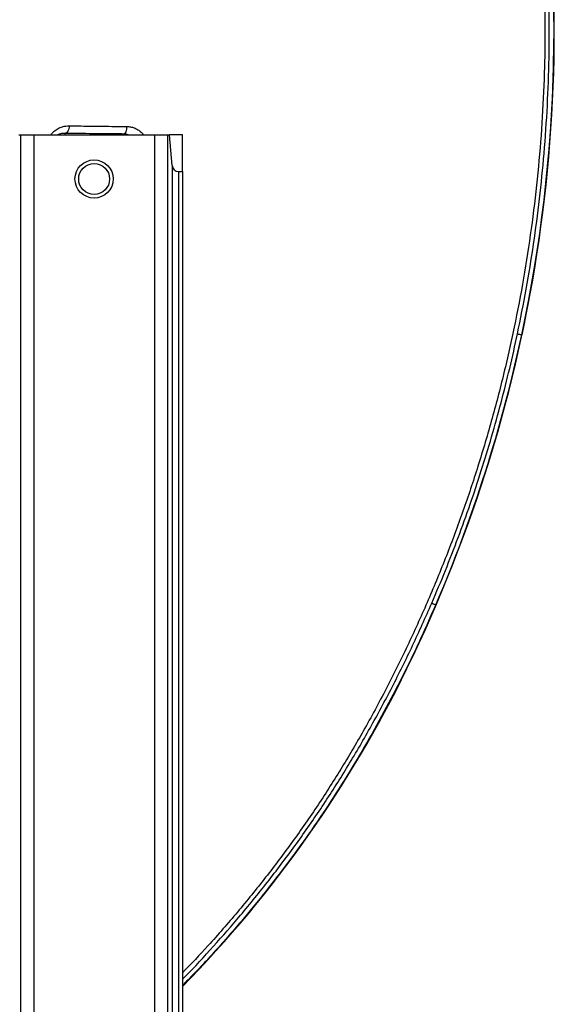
# Model space of a CAD drawing. Header units: millimetres. Extents: x 1000 to 2763, y 673 to 2898.
# Tile 8 of 18: x 2399 to 2763, y 1213 to 1882. Entities that reach past the tile are written whole.
import ezdxf

# ---------------------------------------------------------------- set-up
doc = ezdxf.new("R2010")
doc.units = ezdxf.units.MM

msp = doc.modelspace()

# ---------------------------------------------------------------- linework, layer by layer
at = {"color": 7, "linetype": 'Continuous', "lineweight": 25}
for p, q in [((2398.7, 1803.48), (2399.94, 1803.48)), ((2399.94, 1803.48), (2399.94, 693.48)), ((2399.94, 1803.48), (2408.91, 1803.48)), ((2408.91, 1803.48), (2408.91, 693.48)), ((2408.91, 1803.48), (2490.91, 1803.48)), ((2429.91, 1804.46), (2429.91, 1803.48)), ((2469.91, 1804.04), (2469.91, 1803.48)), ((2490.91, 1803.48), (2490.91, 693.48)), ((2490.91, 1803.48), (2499.87, 1803.48)), ((2499.87, 1803.48), (2499.87, 693.48)), ((2499.87, 1803.48), (2501.12, 1803.48)), ((2502.87, 1782.6), (2501.12, 1803.48)), ((2509.91, 1803.48), (2501.12, 1803.48)), ((2509.91, 1778.48), (2509.91, 1803.48)), ((2502.87, 1782.6), (2502.87, 693.48)), ((2507.36, 1778.48), (2507.36, 693.48)), ((2507.36, 1778.48), (2509.91, 1778.48)), ((2509.91, 1778.48), (2509.91, 693.48)), ((2662.34, 1441.02), (2662.52, 1440.93))]:
    msp.add_line(p, q, dxfattribs=at)
at = {"color": 7, "linetype": 'Continuous', "lineweight": 25, "flags": 128}
for points in [[(2432.96, 1809.61), (2432.91, 1808.62), (2432.74, 1807.67), (2432.46, 1806.78), (2432.08, 1806), (2431.62, 1805.36), (2431.09, 1804.87), (2430.51, 1804.57), (2429.91, 1804.46)], [(2471.98, 1809.15), (2471.95, 1808.17), (2471.83, 1807.22), (2471.64, 1806.34), (2471.38, 1805.57), (2471.06, 1804.93), (2470.7, 1804.45), (2470.31, 1804.15), (2469.91, 1804.04)], [(2737.62, 1668.29), (2737.69, 1668.28), (2737.86, 1668.24), (2738.14, 1668.18), (2738.5, 1668.1), (2738.94, 1668.01), (2739.45, 1667.9), (2739.99, 1667.79), (2740.55, 1667.67)], [(2679.35, 1485.34), (2679.42, 1485.31), (2679.58, 1485.24), (2679.84, 1485.13), (2680.18, 1484.98), (2680.6, 1484.8), (2681.07, 1484.6), (2681.58, 1484.38), (2682.11, 1484.15)]]:
    msp.add_lwpolyline(points, dxfattribs=at)
at = {"color": 7, "linetype": 'Continuous', "lineweight": 25}
for radius in [13, 10.5]:
    msp.add_circle((2449.91, 1773.48), radius, dxfattribs=at)
for centre, radius, start, end in [((1772.87, 1874.78), 989.8, 334.00305, 9.38359), ((1772.87, 1874.78), 989.6, 347.91923, 9.38359), ((2507.36, 1782.98), 4.5, 184.81227, 270), ((1772.87, 1874.78), 989.6, 336.75046, 347.91923), ((1772.87, 1874.78), 989.6, 334.00305, 336.75046), ((1922.97, 1801.58), 822.6, 315.52152, 334.00305), ((1922.97, 1801.58), 822.8, 315.50729, 334.00305)]:
    msp.add_arc(centre, radius, start, end, dxfattribs=at)
at = {"color": 1, "linetype": 'Continuous', "lineweight": 25}
for points, knots in [([(2346.51, 2669.38), (2353.96, 2663.93), (2368.85, 2653.03), (2390.9, 2636.36), (2412.39, 2619.05), (2433.31, 2601.15), (2453.64, 2582.67), (2473.39, 2563.63), (2493.17, 2543.39), (2512.92, 2521.89), (2532.54, 2499.1), (2551.42, 2475.7), (2569.53, 2451.72), (2587.55, 2426.23), (2605.36, 2399.16), (2622.82, 2370.48), (2639.29, 2341.18), (2654.75, 2311.29), (2669.19, 2280.84), (2682.6, 2249.86), (2694.95, 2218.39), (2706.05, 2186.99), (2715.93, 2155.74), (2724.64, 2124.69), (2732.32, 2093.33), (2738.96, 2061.72), (2744.55, 2029.88), (2748.97, 1998.46), (2752.31, 1967.51), (2754.64, 1937.08), (2756.02, 1906.59), (2756.47, 1876.07), (2755.98, 1844.38), (2754.4, 1811.55), (2751.63, 1777.64), (2747.71, 1743.87), (2742.64, 1710.27), (2736.43, 1676.88), (2729.08, 1643.74), (2720.59, 1610.87), (2711.11, 1578.86), (2700.71, 1547.71), (2689.46, 1517.43), (2677.17, 1487.52), (2663.85, 1458.02), (2649.51, 1428.95), (2634.43, 1400.93), (2618.67, 1374.04), (2602.26, 1348.32), (2584.9, 1323.31), (2566.64, 1299.01), (2547.49, 1275.45), (2528.64, 1253.76), (2515.78, 1240.31), (2509.91, 1234.17)], [0, 0, 0, 0, 0.01698, 0.033931, 0.05084, 0.067709, 0.084545, 0.101354, 0.11814, 0.136585, 0.155015, 0.173437, 0.191856, 0.210278, 0.230847, 0.251432, 0.272041, 0.292678, 0.313352, 0.334066, 0.35482, 0.375607, 0.395388, 0.415188, 0.435003, 0.45483, 0.474664, 0.494503, 0.51321, 0.531915, 0.550616, 0.569308, 0.587988, 0.608818, 0.629625, 0.650408, 0.671173, 0.691925, 0.712671, 0.733414, 0.754162, 0.773887, 0.793627, 0.813387, 0.833172, 0.852989, 0.872823, 0.891509, 0.910157, 0.928756, 0.947325, 0.965877, 0.984422, 1, 1, 1, 1]), ([(2420.52, 1803.48), (2420.66, 1803.69), (2421.32, 1804.66), (2422.96, 1806.16), (2425.42, 1807.88), (2428.08, 1808.96), (2430.61, 1809.54), (2432.18, 1809.59), (2432.96, 1809.61)], [0, 0, 0, 0, 0.04684, 0.223992, 0.446227, 0.668588, 0.834303, 1, 1, 1, 1]), ([(2471.98, 1809.15), (2472.86, 1809.1), (2474.61, 1808.99), (2477.2, 1808.24), (2479.64, 1807.04), (2481.82, 1805.47), (2483, 1804.12), (2483.57, 1803.48)], [0, 0, 0, 0, 0.203551, 0.407046, 0.611089, 0.815067, 1, 1, 1, 1]), ([(2429.91, 1804.46), (2428.96, 1804.43), (2427.37, 1804.37), (2425.93, 1803.74), (2425.35, 1803.48)], [0, 0, 0, 0, 0.599677, 1, 1, 1, 1]), ([(2509.91, 1229.85), (2510.55, 1230.49), (2517.82, 1237.73), (2531.06, 1252.19), (2550.16, 1273.95), (2568.99, 1297.18), (2587.53, 1321.85), (2605.11, 1347.21), (2621.82, 1373.41), (2637.62, 1400.44), (2652.54, 1428.24), (2666.55, 1456.51), (2675.09, 1475.74), (2679.35, 1485.34)], [0, 0, 0, 0, 0.008896, 0.099797, 0.190619, 0.290629, 0.390712, 0.490791, 0.590797, 0.69306, 0.795388, 0.897724, 1, 1, 1, 1]), ([(2682.11, 1484.15), (2678.48, 1475.95), (2671.22, 1459.54), (2659.45, 1435.32), (2647.02, 1411.44), (2633.88, 1387.94), (2619.99, 1364.87), (2605.33, 1342.26), (2589.94, 1320.15), (2573.46, 1298.1), (2555.87, 1276.14), (2537.1, 1254.39), (2521.77, 1237.55), (2512.46, 1228.21), (2509.91, 1225.66)], [0, 0, 0, 0, 0.08614, 0.172317, 0.258489, 0.344624, 0.430816, 0.517055, 0.603294, 0.689485, 0.781393, 0.873356, 0.965318, 1, 1, 1, 1])]:
    msp.add_open_spline(points, degree=3, knots=knots, dxfattribs=at)
at = {"color": 7, "linetype": 'Continuous', "lineweight": 25}
for points, knots in [([(2737.62, 1668.29), (2739.67, 1678.4), (2743.77, 1698.62), (2748.72, 1729.22), (2752.79, 1759.98), (2755.92, 1791.37), (2758.1, 1823.32), (2759.25, 1855.81), (2759.35, 1888.33), (2758.38, 1920.83), (2756.33, 1953.58), (2753.14, 1986.54), (2748.77, 2019.7), (2743.27, 2052.7), (2736.64, 2085.48), (2729.3, 2116.23), (2721.47, 2144.98), (2713.35, 2171.75), (2704.48, 2198.29), (2694.81, 2224.67), (2684.36, 2250.89), (2673.09, 2276.91), (2661.14, 2302.61), (2652.55, 2319.44), (2648.25, 2327.86)], [0, 0, 0, 0, 0.045576, 0.091153, 0.136908, 0.182664, 0.230508, 0.27839, 0.326285, 0.374166, 0.422009, 0.471221, 0.520477, 0.569748, 0.619003, 0.668215, 0.709408, 0.750618, 0.791828, 0.833021, 0.874757, 0.916511, 0.958264, 1, 1, 1, 1]), ([(2650.91, 2329.24), (2656.15, 2318.94), (2666.62, 2298.32), (2680.94, 2266.72), (2694.28, 2234.56), (2706.49, 2201.82), (2717.59, 2168.54), (2727.27, 2135.69), (2735.6, 2103.32), (2742.66, 2071.5), (2748.66, 2039.45), (2753.58, 2007.23), (2757.45, 1974.55), (2760.23, 1941.45), (2761.9, 1907.95), (2762.44, 1874.4), (2761.86, 1840.86), (2760.13, 1806.81), (2757.2, 1772.29), (2752.95, 1737.27), (2747.54, 1702.36), (2742.88, 1679.23), (2740.55, 1667.67)], [0, 0, 0, 0, 0.050917, 0.10185, 0.152768, 0.204261, 0.25577, 0.307262, 0.355086, 0.402949, 0.450826, 0.498689, 0.546512, 0.595725, 0.644979, 0.694247, 0.743503, 0.792716, 0.844407, 0.896098, 0.948049, 1, 1, 1, 1]), ([(2432.96, 1809.61), (2435.63, 1809.57), (2440.67, 1809.5), (2448.4, 1809.4), (2456.04, 1809.31), (2463.89, 1809.22), (2469.29, 1809.17), (2471.98, 1809.15)], [0, 0, 0, 0, 0.219024, 0.413494, 0.607962, 0.803981, 1, 1, 1, 1]), ([(2469.91, 1804.04), (2466.41, 1804.07), (2459.41, 1804.12), (2449.26, 1804.22), (2439.35, 1804.33), (2433.06, 1804.42), (2429.91, 1804.46)], [0, 0, 0, 0, 0.2483711, 0.4967425, 0.7483707, 1, 1, 1, 1]), ([(2473.04, 1803.48), (2472.62, 1803.62), (2471.58, 1803.96), (2470.53, 1804.01), (2469.91, 1804.04)], [0, 0, 0, 0, 0.409098, 1, 1, 1, 1]), ([(2679.35, 1485.34), (2682.54, 1492.7), (2685.63, 1500.1), (2691.63, 1514.97), (2694.53, 1522.44), (2702.95, 1544.95), (2708.19, 1560.09), (2715.47, 1582.99), (2717.8, 1590.65), (2722.28, 1606.04), (2724.43, 1613.77), (2730.57, 1637.02), (2734.29, 1652.61), (2737.62, 1668.29)], [0, 0, 0, 0, 0.125, 0.125, 0.25, 0.25, 0.5, 0.5, 0.625, 0.625, 0.75, 0.75, 1, 1, 1, 1])]:
    msp.add_open_spline(points, degree=3, knots=knots, dxfattribs=at)

doc.saveas('drawing.dxf')
